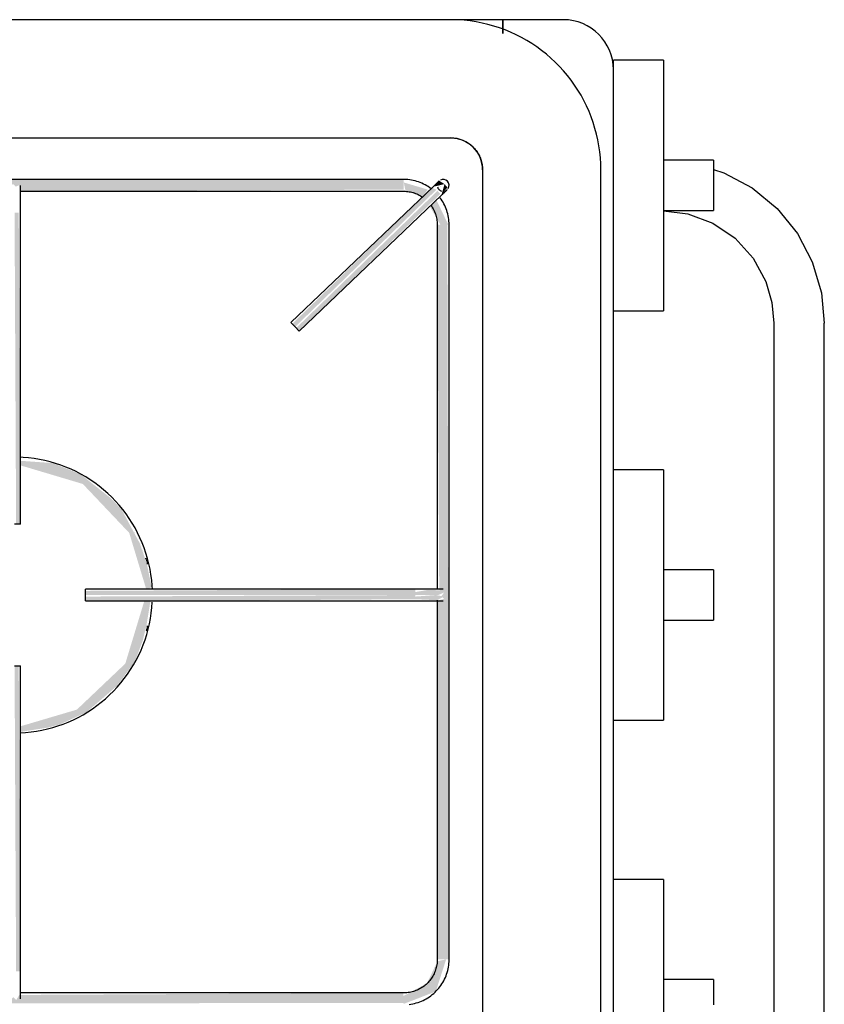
# Model space of a CAD drawing. Header units: millimetres. Extents: x -16331 to -10265, y -4113 to -3584.
# Tile 12 of 21: x -10326.736 to -10326.532, y -4099.485 to -4099.235. Entities that reach past the tile are written whole.
import ezdxf

# ---------------------------------------------------------------- set-up
doc = ezdxf.new("R2010")
doc.units = ezdxf.units.MM
doc.layers.add('ARQ_ELEMENTS', color=253, linetype='Continuous')

# ---------------------------------------------------------------- blocks, each defined once
blk = doc.blocks.new('t2')
at = {"layer": 'ARQ_ELEMENTS'}
for points in [[(-10233.73391, -4121.16819), (-10233.73379, -4121.16762), (-10233.73305, -4121.1663), (-10233.73229, -4121.16708), (-10233.73141, -4121.16653), (-10233.73114, -4121.16819), (-10233.62505, -4121.16767), (-10233.62429, -4121.1663), (-10233.6235, -4121.167), (-10233.62264, -4121.16661), (-10233.62239, -4121.16819), (-10233.52509, -4121.16775), (-10233.52509, -4121.16519), (-10234.0255, -4121.16563), (-10234.0254, -4121.16819), (-10233.92795, -4121.16767), (-10233.92717, -4121.16638), (-10233.92644, -4121.16708), (-10233.92558, -4121.16638), (-10233.92529, -4121.16819), (-10233.81919, -4121.16767), (-10233.81838, -4121.16646), (-10233.81768, -4121.16708), (-10233.81681, -4121.16646), (-10233.81653, -4121.16819), (-10233.73405, -4121.16819)], [(-10233.55268, -4121.20262), (-10233.5168, -4121.16779), (-10233.5179, -4121.1673), (-10233.55341, -4121.20185), (-10233.55295, -4121.20234)], [(-10233.51553, -4121.16912), (-10233.51403, -4121.16721), (-10233.51474, -4121.16636), (-10233.5155, -4121.16901)], [(-10233.55164, -4121.2037), (-10233.5158, -4121.16884), (-10233.51653, -4121.16807), (-10233.55241, -4121.2029), (-10233.55168, -4121.20367)], [(-10233.62234, -4121.25266), (-10233.62278, -4121.17365), (-10233.62384, -4121.17365), (-10233.62345, -4121.25266), (-10233.62239, -4121.25266)], [(-10233.51659, -4121.36314), (-10233.51359, -4121.36314), (-10233.51403, -4121.17669), (-10233.51659, -4121.17669), (-10233.51609, -4121.26932), (-10233.51489, -4121.27005), (-10233.51548, -4121.27086), (-10233.5149, -4121.27163), (-10233.51659, -4121.27211), (-10233.51659, -4121.32047)], [(-10233.59328, -4121.25494), (-10233.59339, -4121.25438), (-10233.59335, -4121.25479)], [(-10233.59023, -4121.26289), (-10233.59033, -4121.26187), (-10233.59024, -4121.26286)], [(-10233.52213, -4121.27066), (-10233.52213, -4121.26916), (-10233.60585, -4121.2696), (-10233.60585, -4121.27066), (-10233.5526, -4121.27066)], [(-10233.51639, -4121.27066), (-10233.51509, -4121.27015), (-10233.51489, -4121.26948), (-10233.51906, -4121.26937), (-10233.52213, -4121.26991), (-10233.52213, -4121.27066), (-10233.51646, -4121.27066)], [(-10233.58924, -4121.27216), (-10233.52213, -4121.27172), (-10233.52213, -4121.27066), (-10233.60585, -4121.27105), (-10233.60585, -4121.27216), (-10233.58933, -4121.27216)], [(-10233.51664, -4121.27197), (-10233.5149, -4121.27105), (-10233.5169, -4121.27066), (-10233.52213, -4121.27105), (-10233.52213, -4121.27172), (-10233.51693, -4121.27196)], [(-10233.5906, -4121.28001), (-10233.59024, -4121.2791), (-10233.5906, -4121.28)], [(-10233.62278, -4121.36618), (-10233.62234, -4121.36618), (-10233.62278, -4121.28866), (-10233.62384, -4121.28866), (-10233.62345, -4121.36618), (-10233.62309, -4121.36618)], [(-10233.52509, -4121.37443), (-10233.51696, -4121.37127), (-10233.51434, -4121.36314), (-10233.51654, -4121.36359), (-10233.51838, -4121.3675), (-10233.51929, -4121.36924), (-10233.52509, -4121.37239), (-10233.52509, -4121.3742)], [(-10234.0255, -4121.37464), (-10233.52509, -4121.3742), (-10233.52519, -4121.37164), (-10233.62264, -4121.37216), (-10233.62342, -4121.37345), (-10233.62415, -4121.37275), (-10233.62501, -4121.37345), (-10233.6253, -4121.37164), (-10233.73125, -4121.37215), (-10233.73197, -4121.37336), (-10233.73279, -4121.37275), (-10233.73356, -4121.37336), (-10233.73405, -4121.37164), (-10233.81665, -4121.3722), (-10233.81727, -4121.37352), (-10233.81824, -4121.37291), (-10233.81896, -4121.3733), (-10233.81944, -4121.37164), (-10233.92554, -4121.37216), (-10233.92629, -4121.37352), (-10233.92709, -4121.37282), (-10233.92794, -4121.37321), (-10233.9282, -4121.37164), (-10234.0255, -4121.37207), (-10234.0255, -4121.37458)]]:
    blk.add_hatch(color=256, dxfattribs=at).paths.add_polyline_path(points, flags=0)
h = blk.add_hatch(color=256, dxfattribs=at)
h.paths.add_polyline_path([(-10233.51548, -4121.17669), (-10233.51379, -4121.17669), (-10233.5168, -4121.1704), (-10233.51848, -4121.17201), (-10233.5158, -4121.17669), (-10233.5155, -4121.17669)], flags=0)
h.paths.add_polyline_path([(-10233.52071, -4121.16999), (-10233.52029, -4121.16959), (-10233.52072, -4121.16998)], flags=0)
h.paths.add_polyline_path([(-10233.52026, -4121.16956), (-10233.51903, -4121.16775), (-10233.52509, -4121.16594), (-10233.52463, -4121.16814), (-10233.52085, -4121.16937)], flags=0)
h = blk.add_hatch(color=256, dxfattribs=at)
h.paths.add_polyline_path([(-10233.51556, -4121.16714), (-10233.5158, -4121.16666), (-10233.51564, -4121.16714)], flags=0)
h.paths.add_polyline_path([(-10233.51753, -4121.16702), (-10233.51474, -4121.16636), (-10233.51601, -4121.16557), (-10233.5175, -4121.16698)], flags=0)
h = blk.add_hatch(color=256, dxfattribs=at)
h.paths.add_polyline_path([(-10233.62234, -4121.30539), (-10233.61741, -4121.30462), (-10233.61509, -4121.30425), (-10233.61215, -4121.30341), (-10233.60561, -4121.30041), (-10233.59785, -4121.29373), (-10233.59339, -4121.28764), (-10233.59139, -4121.2824), (-10233.59043, -4121.27871), (-10233.58936, -4121.27216), (-10233.59097, -4121.27232), (-10233.59574, -4121.28806), (-10233.60803, -4121.29974), (-10233.62234, -4121.30398), (-10233.62234, -4121.30539)], flags=0)
h.paths.add_polyline_path([(-10233.59001, -4121.26916), (-10233.58907, -4121.26863), (-10233.59033, -4121.26255), (-10233.59207, -4121.25752), (-10233.59669, -4121.24894), (-10233.59937, -4121.24612), (-10233.60718, -4121.23995), (-10233.61409, -4121.23718), (-10233.62234, -4121.23659), (-10233.62234, -4121.23775), (-10233.60652, -4121.24247), (-10233.59475, -4121.25489), (-10233.59044, -4121.26916), (-10233.5901, -4121.26916)], flags=0)
h = blk.add_hatch(color=256, dxfattribs=at)
h.paths.add_polyline_path([(-10233.59353, -4121.28816), (-10233.5909, -4121.28108), (-10233.59266, -4121.2854), (-10233.59344, -4121.28784)], flags=0)
h.paths.add_polyline_path([(-10233.59067, -4121.26134), (-10233.59067, -4121.26119), (-10233.59307, -4121.25418), (-10233.59105, -4121.25996), (-10233.59067, -4121.26132)], flags=0)
for p, q in [((-10233.51319, -4121.12464), (-10234.07819, -4121.12464)), ((-10233.49998, -4121.12464), (-10233.51314, -4121.12464)), ((-10233.49998, -4121.12464), (-10233.49998, -4121.12817)), ((-10233.48461, -4121.12464), (-10233.49998, -4121.12464)), ((-10233.49998, -4121.12817), (-10233.49998, -4121.12464)), ((-10233.45921, -4121.13489), (-10233.47191, -4121.13489)), ((-10233.47191, -4121.13709), (-10233.47191, -4121.13489)), ((-10233.45921, -4121.13489), (-10233.45921, -4121.19849)), ((-10233.47191, -4121.61194), (-10233.47191, -4121.13734)), ((-10234.07819, -4121.15464), (-10233.51319, -4121.15464)), ((-10233.44651, -4121.16029), (-10233.45921, -4121.16029)), ((-10233.50509, -4121.16274), (-10233.50509, -4121.58654)), ((-10233.47509, -4121.58654), (-10233.47509, -4121.16274)), ((-10233.52509, -4121.16519), (-10234.0255, -4121.16519)), ((-10233.51757, -4121.16698), (-10233.55371, -4121.20153)), ((-10233.62243, -4121.16819), (-10233.52509, -4121.16819)), ((-10233.55164, -4121.2037), (-10233.5155, -4121.16915)), ((-10233.62234, -4121.25266), (-10233.62234, -4121.17365)), ((-10233.45921, -4121.17309), (-10233.44651, -4121.17309)), ((-10233.51659, -4121.17669), (-10233.51659, -4121.26925)), ((-10233.51359, -4121.36314), (-10233.51359, -4121.17669)), ((-10233.47191, -4121.19849), (-10233.45921, -4121.19849)), ((-10233.55268, -4121.20262), (-10233.55371, -4121.20153)), ((-10233.55164, -4121.2037), (-10233.55268, -4121.20262)), ((-10233.43119, -4121.20169), (-10233.43119, -4121.54758)), ((-10233.41839, -4121.54758), (-10233.41839, -4121.20169)), ((-10233.45921, -4121.23886), (-10233.47191, -4121.23886)), ((-10233.45921, -4121.23886), (-10233.45921, -4121.30246)), ((-10233.62234, -4121.25266), (-10233.62384, -4121.25266)), ((-10233.44651, -4121.26426), (-10233.45921, -4121.26426)), ((-10233.52213, -4121.26916), (-10233.60585, -4121.26916)), ((-10233.60585, -4121.27066), (-10233.60585, -4121.26916)), ((-10233.60585, -4121.27216), (-10233.60585, -4121.27066)), ((-10233.60585, -4121.27216), (-10233.52213, -4121.27216)), ((-10233.51659, -4121.27197), (-10233.51659, -4121.36314)), ((-10233.45921, -4121.27706), (-10233.44651, -4121.27706)), ((-10233.62384, -4121.28866), (-10233.62234, -4121.28866)), ((-10233.62234, -4121.36618), (-10233.62234, -4121.28866)), ((-10233.47191, -4121.30246), (-10233.45921, -4121.30246)), ((-10233.45921, -4121.34284), (-10233.47191, -4121.34284)), ((-10233.45921, -4121.34284), (-10233.45921, -4121.40644)), ((-10233.44651, -4121.36824), (-10233.45921, -4121.36824)), ((-10233.52509, -4121.37164), (-10233.62253, -4121.37164))]:
    blk.add_line(p, q, dxfattribs=at)
at = {"layer": 'ARQ_ELEMENTS', "flags": 128}
for points in [[(-10233.47509, -4121.16274), (-10233.47512, -4121.16121), (-10233.47521, -4121.15969), (-10233.47536, -4121.15817), (-10233.47557, -4121.15667), (-10233.47585, -4121.15517), (-10233.47618, -4121.15368), (-10233.47657, -4121.15221), (-10233.47702, -4121.15075), (-10233.47753, -4121.14931), (-10233.47809, -4121.1479), (-10233.47872, -4121.14651), (-10233.47939, -4121.14514), (-10233.48012, -4121.1438), (-10233.48091, -4121.1425), (-10233.48174, -4121.14122), (-10233.48263, -4121.13998), (-10233.48356, -4121.13878), (-10233.48454, -4121.13761), (-10233.48557, -4121.13649), (-10233.48664, -4121.1354), (-10233.48776, -4121.13436), (-10233.48891, -4121.13337), (-10233.49011, -4121.13242), (-10233.49134, -4121.13152), (-10233.4926, -4121.13068), (-10233.4939, -4121.12988), (-10233.49523, -4121.12913), (-10233.49659, -4121.12844), (-10233.49797, -4121.12781), (-10233.49938, -4121.12722), (-10233.50081, -4121.1267), (-10233.50226, -4121.12624), (-10233.50373, -4121.12583), (-10233.50522, -4121.12548), (-10233.50671, -4121.12519), (-10233.50822, -4121.12496), (-10233.50973, -4121.12479), (-10233.51125, -4121.12468), (-10233.51278, -4121.12464), (-10233.51319, -4121.12464)], [(-10233.51319, -4121.15464), (-10233.51286, -4121.15464), (-10233.51254, -4121.15466), (-10233.51222, -4121.15469), (-10233.5119, -4121.15474), (-10233.51158, -4121.1548), (-10233.51126, -4121.15487), (-10233.51095, -4121.15495), (-10233.51064, -4121.15505), (-10233.51033, -4121.15515), (-10233.51003, -4121.15528), (-10233.50974, -4121.15541), (-10233.50945, -4121.15555), (-10233.50916, -4121.15571), (-10233.50888, -4121.15587), (-10233.50861, -4121.15605), (-10233.50835, -4121.15624), (-10233.50809, -4121.15644), (-10233.50785, -4121.15665), (-10233.50761, -4121.15686), (-10233.50738, -4121.15709), (-10233.50716, -4121.15733), (-10233.50694, -4121.15757), (-10233.50674, -4121.15783), (-10233.50655, -4121.15809), (-10233.50637, -4121.15836), (-10233.5062, -4121.15864), (-10233.50604, -4121.15892), (-10233.5059, -4121.15921), (-10233.50576, -4121.1595), (-10233.50564, -4121.1598), (-10233.50553, -4121.1601), (-10233.50543, -4121.16041), (-10233.50534, -4121.16073), (-10233.50527, -4121.16104), (-10233.50521, -4121.16136), (-10233.50516, -4121.16168), (-10233.50512, -4121.162), (-10233.5051, -4121.16232), (-10233.50509, -4121.16265), (-10233.50509, -4121.16274)], [(-10233.44651, -4121.16031), (-10233.44651, -4121.16045), (-10233.44651, -4121.16073), (-10233.44651, -4121.16114), (-10233.44651, -4121.16168), (-10233.44651, -4121.16233), (-10233.44651, -4121.16308), (-10233.44651, -4121.16391), (-10233.44651, -4121.1648), (-10233.44651, -4121.16573), (-10233.44651, -4121.16669)], [(-10233.44651, -4121.16267), (-10233.44386, -4121.16348), (-10233.43666, -4121.16735), (-10233.43037, -4121.17256), (-10233.42523, -4121.1789), (-10233.42143, -4121.18613), (-10233.41913, -4121.19392), (-10233.41839, -4121.20169)], [(-10233.51812, -4121.16754), (-10233.51849, -4121.16727), (-10233.51887, -4121.16701), (-10233.51927, -4121.16677), (-10233.51967, -4121.16654), (-10233.52008, -4121.16634), (-10233.52049, -4121.16614), (-10233.52092, -4121.16597), (-10233.52135, -4121.16581), (-10233.52179, -4121.16567), (-10233.52223, -4121.16555), (-10233.52268, -4121.16544), (-10233.52313, -4121.16535), (-10233.52359, -4121.16529), (-10233.52404, -4121.16523), (-10233.5245, -4121.1652), (-10233.52496, -4121.16519), (-10233.52509, -4121.16519)], [(-10233.62234, -4121.17365), (-10233.62234, -4121.17337), (-10233.62234, -4121.17309), (-10233.62234, -4121.17281), (-10233.62234, -4121.17254), (-10233.62234, -4121.17226), (-10233.62234, -4121.17199), (-10233.62234, -4121.17172), (-10233.62234, -4121.17146), (-10233.62234, -4121.1712), (-10233.62234, -4121.17094), (-10233.62234, -4121.17068), (-10233.62234, -4121.17043), (-10233.62234, -4121.17019), (-10233.62234, -4121.16995), (-10233.62234, -4121.16972), (-10233.62234, -4121.16949), (-10233.62234, -4121.16927), (-10233.62234, -4121.16906), (-10233.62234, -4121.16885), (-10233.62234, -4121.16865), (-10233.62234, -4121.16846), (-10233.62234, -4121.16828), (-10233.62234, -4121.16811), (-10233.62234, -4121.16795), (-10233.62234, -4121.16779), (-10233.62234, -4121.16764), (-10233.62234, -4121.16751), (-10233.62234, -4121.16738), (-10233.62234, -4121.16727), (-10233.62234, -4121.16716), (-10233.62234, -4121.16706), (-10233.62234, -4121.16698), (-10233.62234, -4121.16691), (-10233.62234, -4121.16684), (-10233.62234, -4121.16679), (-10233.62234, -4121.16675), (-10233.62234, -4121.16672), (-10233.62234, -4121.1667), (-10233.62234, -4121.16669)], [(-10233.51612, -4121.1656), (-10233.51612, -4121.1656), (-10233.51613, -4121.16561), (-10233.51613, -4121.16561), (-10233.51614, -4121.16562), (-10233.51615, -4121.16563), (-10233.51617, -4121.16564), (-10233.51618, -4121.16566), (-10233.5162, -4121.16567), (-10233.51622, -4121.16569), (-10233.51624, -4121.16571), (-10233.51626, -4121.16573), (-10233.51629, -4121.16576), (-10233.51631, -4121.16579), (-10233.51634, -4121.16581), (-10233.51638, -4121.16584), (-10233.51641, -4121.16588), (-10233.51645, -4121.16591), (-10233.51648, -4121.16595), (-10233.51652, -4121.16598), (-10233.51656, -4121.16602), (-10233.5166, -4121.16606), (-10233.51665, -4121.1661), (-10233.51669, -4121.16615), (-10233.51674, -4121.16619), (-10233.51679, -4121.16624), (-10233.51684, -4121.16629), (-10233.51689, -4121.16633), (-10233.51694, -4121.16638), (-10233.51699, -4121.16643), (-10233.51705, -4121.16648), (-10233.5171, -4121.16654), (-10233.51716, -4121.16659), (-10233.51721, -4121.16664), (-10233.51727, -4121.1667), (-10233.51732, -4121.16675), (-10233.51738, -4121.1668), (-10233.51744, -4121.16686), (-10233.5175, -4121.16691), (-10233.51755, -4121.16697), (-10233.51757, -4121.16698)], [(-10233.5155, -4121.16915), (-10233.51544, -4121.1691), (-10233.51538, -4121.16904), (-10233.51532, -4121.16899), (-10233.51527, -4121.16893), (-10233.51521, -4121.16888), (-10233.51515, -4121.16883), (-10233.5151, -4121.16877), (-10233.51504, -4121.16872), (-10233.51499, -4121.16867), (-10233.51493, -4121.16862), (-10233.51488, -4121.16856), (-10233.51483, -4121.16852), (-10233.51478, -4121.16847), (-10233.51473, -4121.16842), (-10233.51468, -4121.16837), (-10233.51463, -4121.16833), (-10233.51459, -4121.16828), (-10233.51454, -4121.16824), (-10233.5145, -4121.1682), (-10233.51446, -4121.16816), (-10233.51442, -4121.16812), (-10233.51438, -4121.16809), (-10233.51435, -4121.16805), (-10233.51431, -4121.16802), (-10233.51428, -4121.16799), (-10233.51425, -4121.16796), (-10233.51422, -4121.16793), (-10233.5142, -4121.16791), (-10233.51417, -4121.16789), (-10233.51415, -4121.16787), (-10233.51413, -4121.16785), (-10233.51411, -4121.16783), (-10233.5141, -4121.16781), (-10233.51408, -4121.1678), (-10233.51407, -4121.16779), (-10233.51406, -4121.16778), (-10233.51406, -4121.16778), (-10233.51405, -4121.16777), (-10233.51405, -4121.16777)], [(-10233.44651, -4121.16669), (-10233.44651, -4121.16764), (-10233.44651, -4121.16857), (-10233.44651, -4121.16946), (-10233.44651, -4121.17029), (-10233.44651, -4121.17104), (-10233.44651, -4121.17169), (-10233.44651, -4121.17223), (-10233.44651, -4121.17264), (-10233.44651, -4121.17293), (-10233.44651, -4121.17307)], [(-10233.52509, -4121.16819), (-10233.52475, -4121.16819), (-10233.52441, -4121.16821), (-10233.52407, -4121.16825), (-10233.52373, -4121.1683), (-10233.5234, -4121.16836), (-10233.52307, -4121.16843), (-10233.52274, -4121.16852), (-10233.52241, -4121.16862), (-10233.52209, -4121.16873), (-10233.52178, -4121.16886), (-10233.52147, -4121.169), (-10233.52116, -4121.16915), (-10233.52086, -4121.16931), (-10233.52057, -4121.16949), (-10233.52029, -4121.16967)], [(-10233.51359, -4121.17669), (-10233.5136, -4121.17623), (-10233.51362, -4121.17577), (-10233.51367, -4121.17531), (-10233.51373, -4121.17486), (-10233.51382, -4121.1744), (-10233.51392, -4121.17395), (-10233.51404, -4121.17351), (-10233.51417, -4121.17307), (-10233.51432, -4121.17264), (-10233.5145, -4121.17221), (-10233.51468, -4121.17179), (-10233.51489, -4121.17138), (-10233.51511, -4121.17097), (-10233.51534, -4121.17058), (-10233.5156, -4121.17019), (-10233.51586, -4121.16982)], [(-10233.51812, -4121.17181), (-10233.51793, -4121.17209), (-10233.51776, -4121.17238), (-10233.51759, -4121.17268), (-10233.51744, -4121.17298), (-10233.51729, -4121.17329), (-10233.51717, -4121.17361), (-10233.51705, -4121.17393), (-10233.51694, -4121.17425), (-10233.51685, -4121.17458), (-10233.51678, -4121.17491), (-10233.51671, -4121.17524), (-10233.51666, -4121.17558), (-10233.51662, -4121.17592), (-10233.5166, -4121.17626), (-10233.51659, -4121.1766), (-10233.51659, -4121.17669)], [(-10233.45921, -4121.17316), (-10233.45304, -4121.1739), (-10233.44667, -4121.17628), (-10233.44104, -4121.1801), (-10233.43647, -4121.18514), (-10233.43322, -4121.19111), (-10233.43168, -4121.19641), (-10233.43119, -4121.20169)], [(-10233.58888, -4121.26924), (-10233.58893, -4121.26824), (-10233.58905, -4121.26685), (-10233.58923, -4121.26546), (-10233.58947, -4121.26408), (-10233.58976, -4121.26271), (-10233.5901, -4121.26135), (-10233.5905, -4121.26001), (-10233.59095, -4121.25869), (-10233.59146, -4121.25738), (-10233.59202, -4121.2561), (-10233.59262, -4121.25484), (-10233.59328, -4121.2536), (-10233.59399, -4121.25239), (-10233.59474, -4121.25121), (-10233.59555, -4121.25006), (-10233.59639, -4121.24895), (-10233.59728, -4121.24787), (-10233.59821, -4121.24682), (-10233.59919, -4121.24582), (-10233.6002, -4121.24485), (-10233.60125, -4121.24393), (-10233.60234, -4121.24305), (-10233.60346, -4121.24221), (-10233.60462, -4121.24142), (-10233.6058, -4121.24067), (-10233.60701, -4121.23997), (-10233.60825, -4121.23932), (-10233.60952, -4121.23873), (-10233.61081, -4121.23818), (-10233.61212, -4121.23768), (-10233.61345, -4121.23724), (-10233.61479, -4121.23685), (-10233.61615, -4121.23652), (-10233.61752, -4121.23624), (-10233.6189, -4121.23601), (-10233.62029, -4121.23584), (-10233.62169, -4121.23573), (-10233.62239, -4121.2357)], [(-10233.58888, -4121.26924), (-10233.58893, -4121.26824), (-10233.58905, -4121.26685), (-10233.58923, -4121.26546), (-10233.58947, -4121.26408), (-10233.58976, -4121.26271), (-10233.5901, -4121.26135), (-10233.5905, -4121.26001), (-10233.59095, -4121.25869), (-10233.59146, -4121.25738), (-10233.59202, -4121.2561), (-10233.59262, -4121.25484), (-10233.59328, -4121.2536), (-10233.59399, -4121.25239), (-10233.59474, -4121.25121), (-10233.59555, -4121.25006), (-10233.59639, -4121.24895), (-10233.59728, -4121.24787), (-10233.59821, -4121.24682), (-10233.59919, -4121.24582), (-10233.6002, -4121.24485), (-10233.60125, -4121.24393), (-10233.60234, -4121.24305), (-10233.60346, -4121.24221), (-10233.60462, -4121.24142), (-10233.6058, -4121.24067), (-10233.60701, -4121.23997), (-10233.60825, -4121.23932), (-10233.60952, -4121.23873), (-10233.61081, -4121.23818), (-10233.61212, -4121.23768), (-10233.61345, -4121.23724), (-10233.61479, -4121.23685), (-10233.61615, -4121.23652), (-10233.61752, -4121.23624), (-10233.6189, -4121.23601), (-10233.62029, -4121.23584), (-10233.62169, -4121.23573), (-10233.62239, -4121.2357)], [(-10233.44651, -4121.26428), (-10233.44651, -4121.26442), (-10233.44651, -4121.2647), (-10233.44651, -4121.26512), (-10233.44651, -4121.26566), (-10233.44651, -4121.26631), (-10233.44651, -4121.26706), (-10233.44651, -4121.26788), (-10233.44651, -4121.26877), (-10233.44651, -4121.26971), (-10233.44651, -4121.27066)], [(-10233.51509, -4121.26916), (-10233.51509, -4121.26916), (-10233.51511, -4121.26916), (-10233.51514, -4121.26916), (-10233.51518, -4121.26916), (-10233.51523, -4121.26916), (-10233.51529, -4121.26916), (-10233.51536, -4121.26916), (-10233.51544, -4121.26916), (-10233.51554, -4121.26916), (-10233.51564, -4121.26916), (-10233.51576, -4121.26916), (-10233.51588, -4121.26916), (-10233.51602, -4121.26916), (-10233.51616, -4121.26916), (-10233.51632, -4121.26916), (-10233.51648, -4121.26916), (-10233.51665, -4121.26916), (-10233.51684, -4121.26916), (-10233.51703, -4121.26916), (-10233.51722, -4121.26916), (-10233.51743, -4121.26916), (-10233.51764, -4121.26916), (-10233.51786, -4121.26916), (-10233.51809, -4121.26916), (-10233.51833, -4121.26916), (-10233.51857, -4121.26916), (-10233.51881, -4121.26916), (-10233.51906, -4121.26916), (-10233.51932, -4121.26916), (-10233.51958, -4121.26916), (-10233.51984, -4121.26916), (-10233.52011, -4121.26916), (-10233.52038, -4121.26916), (-10233.52066, -4121.26916), (-10233.52093, -4121.26916), (-10233.52121, -4121.26916), (-10233.52149, -4121.26916), (-10233.52177, -4121.26916), (-10233.52206, -4121.26916), (-10233.52213, -4121.26916)], [(-10233.62243, -4121.30563), (-10233.62105, -4121.30555), (-10233.61965, -4121.30541), (-10233.61827, -4121.30521), (-10233.61689, -4121.30496), (-10233.61552, -4121.30466), (-10233.61417, -4121.3043), (-10233.61283, -4121.30388), (-10233.61151, -4121.30342), (-10233.61021, -4121.3029), (-10233.60893, -4121.30233), (-10233.60768, -4121.30171), (-10233.60645, -4121.30104), (-10233.60525, -4121.30032), (-10233.60408, -4121.29955), (-10233.60294, -4121.29873), (-10233.60183, -4121.29788), (-10233.60076, -4121.29697), (-10233.59973, -4121.29603), (-10233.59874, -4121.29505), (-10233.59778, -4121.29402), (-10233.59687, -4121.29296), (-10233.596, -4121.29187), (-10233.59517, -4121.29073), (-10233.59439, -4121.28957), (-10233.59366, -4121.28838), (-10233.59297, -4121.28716), (-10233.59234, -4121.28591), (-10233.59175, -4121.28464), (-10233.59122, -4121.28334), (-10233.59074, -4121.28203), (-10233.59031, -4121.2807), (-10233.58994, -4121.27935), (-10233.58962, -4121.27798), (-10233.58935, -4121.27661), (-10233.58914, -4121.27523), (-10233.58899, -4121.27383), (-10233.58889, -4121.27244)], [(-10233.62243, -4121.30563), (-10233.62105, -4121.30555), (-10233.61965, -4121.30541), (-10233.61827, -4121.30521), (-10233.61689, -4121.30496), (-10233.61552, -4121.30466), (-10233.61417, -4121.3043), (-10233.61283, -4121.30388), (-10233.61151, -4121.30342), (-10233.61021, -4121.3029), (-10233.60893, -4121.30233), (-10233.60768, -4121.30171), (-10233.60645, -4121.30104), (-10233.60525, -4121.30032), (-10233.60408, -4121.29955), (-10233.60294, -4121.29873), (-10233.60183, -4121.29788), (-10233.60076, -4121.29697), (-10233.59973, -4121.29603), (-10233.59874, -4121.29505), (-10233.59778, -4121.29402), (-10233.59687, -4121.29296), (-10233.596, -4121.29187), (-10233.59517, -4121.29073), (-10233.59439, -4121.28957), (-10233.59366, -4121.28838), (-10233.59297, -4121.28716), (-10233.59234, -4121.28591), (-10233.59175, -4121.28464), (-10233.59122, -4121.28334), (-10233.59074, -4121.28203), (-10233.59031, -4121.2807), (-10233.58994, -4121.27935), (-10233.58962, -4121.27798), (-10233.58935, -4121.27661), (-10233.58914, -4121.27523), (-10233.58899, -4121.27383), (-10233.58889, -4121.27244)], [(-10233.52213, -4121.27216), (-10233.52185, -4121.27216), (-10233.52157, -4121.27216), (-10233.52129, -4121.27216), (-10233.52101, -4121.27216), (-10233.52073, -4121.27216), (-10233.52046, -4121.27216), (-10233.52019, -4121.27216), (-10233.51992, -4121.27216), (-10233.51965, -4121.27216), (-10233.51939, -4121.27216), (-10233.51913, -4121.27216), (-10233.51888, -4121.27216), (-10233.51863, -4121.27216), (-10233.51839, -4121.27216), (-10233.51815, -4121.27216), (-10233.51792, -4121.27216), (-10233.5177, -4121.27216), (-10233.51749, -4121.27216), (-10233.51728, -4121.27216), (-10233.51708, -4121.27216), (-10233.51689, -4121.27216), (-10233.5167, -4121.27216), (-10233.51653, -4121.27216), (-10233.51636, -4121.27216), (-10233.5162, -4121.27216), (-10233.51606, -4121.27216), (-10233.51592, -4121.27216), (-10233.51579, -4121.27216), (-10233.51567, -4121.27216), (-10233.51557, -4121.27216), (-10233.51547, -4121.27216), (-10233.51538, -4121.27216), (-10233.51531, -4121.27216), (-10233.51524, -4121.27216), (-10233.51519, -4121.27216), (-10233.51515, -4121.27216), (-10233.51512, -4121.27216), (-10233.5151, -4121.27216), (-10233.51509, -4121.27216)], [(-10233.44651, -4121.27066), (-10233.44651, -4121.27162), (-10233.44651, -4121.27255), (-10233.44651, -4121.27344), (-10233.44651, -4121.27427), (-10233.44651, -4121.27501), (-10233.44651, -4121.27567), (-10233.44651, -4121.2762), (-10233.44651, -4121.27662), (-10233.44651, -4121.2769), (-10233.44651, -4121.27704)], [(-10233.52371, -4121.37455), (-10233.52326, -4121.37449), (-10233.5228, -4121.37441), (-10233.52235, -4121.37431), (-10233.52191, -4121.37419), (-10233.52147, -4121.37405), (-10233.52104, -4121.3739), (-10233.52061, -4121.37373), (-10233.52019, -4121.37354), (-10233.51978, -4121.37334), (-10233.51937, -4121.37312), (-10233.51898, -4121.37288), (-10233.51859, -4121.37263), (-10233.51822, -4121.37236), (-10233.51786, -4121.37208), (-10233.5175, -4121.37178), (-10233.51716, -4121.37147), (-10233.51684, -4121.37115), (-10233.51652, -4121.37081), (-10233.51622, -4121.37046), (-10233.51594, -4121.3701), (-10233.51567, -4121.36973), (-10233.51541, -4121.36935), (-10233.51517, -4121.36896), (-10233.51494, -4121.36856), (-10233.51474, -4121.36815), (-10233.51454, -4121.36773), (-10233.51437, -4121.3673), (-10233.51421, -4121.36687), (-10233.51407, -4121.36643), (-10233.51395, -4121.36599), (-10233.51384, -4121.36554), (-10233.51375, -4121.36509), (-10233.51369, -4121.36464), (-10233.51363, -4121.36418), (-10233.5136, -4121.36372), (-10233.51359, -4121.36326), (-10233.51359, -4121.36314)], [(-10233.51659, -4121.36314), (-10233.51659, -4121.36348), (-10233.51661, -4121.36381), (-10233.51665, -4121.36415), (-10233.5167, -4121.36449), (-10233.51676, -4121.36482), (-10233.51683, -4121.36516), (-10233.51692, -4121.36548), (-10233.51702, -4121.36581), (-10233.51713, -4121.36613), (-10233.51726, -4121.36645), (-10233.5174, -4121.36676), (-10233.51755, -4121.36706), (-10233.51771, -4121.36736), (-10233.51789, -4121.36765), (-10233.51807, -4121.36794), (-10233.51827, -4121.36821), (-10233.51848, -4121.36848), (-10233.5187, -4121.36874), (-10233.51893, -4121.36899), (-10233.51917, -4121.36923), (-10233.51941, -4121.36947), (-10233.51967, -4121.36969), (-10233.51994, -4121.3699), (-10233.52021, -4121.3701), (-10233.52049, -4121.37029), (-10233.52078, -4121.37047), (-10233.52108, -4121.37063), (-10233.52138, -4121.37079), (-10233.52169, -4121.37093), (-10233.52201, -4121.37106), (-10233.52233, -4121.37117), (-10233.52265, -4121.37128), (-10233.52298, -4121.37137), (-10233.52331, -4121.37145), (-10233.52364, -4121.37151), (-10233.52398, -4121.37156), (-10233.52432, -4121.3716), (-10233.52466, -4121.37162), (-10233.525, -4121.37164), (-10233.52509, -4121.37164)], [(-10233.62234, -4121.37314), (-10233.62234, -4121.37313), (-10233.62234, -4121.37311), (-10233.62234, -4121.37309), (-10233.62234, -4121.37305), (-10233.62234, -4121.373), (-10233.62234, -4121.37294), (-10233.62234, -4121.37286), (-10233.62234, -4121.37278), (-10233.62234, -4121.37269), (-10233.62234, -4121.37259), (-10233.62234, -4121.37247), (-10233.62234, -4121.37235), (-10233.62234, -4121.37222), (-10233.62234, -4121.37207), (-10233.62234, -4121.37192), (-10233.62234, -4121.37176), (-10233.62234, -4121.37159), (-10233.62234, -4121.37141), (-10233.62234, -4121.37122), (-10233.62234, -4121.37102), (-10233.62234, -4121.37082), (-10233.62234, -4121.37061), (-10233.62234, -4121.37039), (-10233.62234, -4121.37017), (-10233.62234, -4121.36994), (-10233.62234, -4121.3697), (-10233.62234, -4121.36946), (-10233.62234, -4121.36921), (-10233.62234, -4121.36895), (-10233.62234, -4121.3687), (-10233.62234, -4121.36844), (-10233.62234, -4121.36817), (-10233.62234, -4121.3679), (-10233.62234, -4121.36763), (-10233.62234, -4121.36736), (-10233.62234, -4121.36708), (-10233.62234, -4121.36681), (-10233.62234, -4121.36653), (-10233.62234, -4121.36625), (-10233.62234, -4121.36618)], [(-10233.44651, -4121.36825), (-10233.44651, -4121.3684), (-10233.44651, -4121.36868), (-10233.44651, -4121.36909), (-10233.44651, -4121.36963), (-10233.44651, -4121.37028), (-10233.44651, -4121.37103), (-10233.44651, -4121.37186), (-10233.44651, -4121.37275), (-10233.44651, -4121.37368), (-10233.44651, -4121.37464)]]:
    blk.add_lwpolyline(points, dxfattribs=at)
at = {"layer": 'ARQ_ELEMENTS'}
for centre, radius, start, end in [((-10233.48461, -4121.13734), 0.0127, 0, 90), ((-10233.51319, -4121.16274), 0.0081, 0, 90), ((-10233.51509, -4121.16669), 0.0015, 43.7072, 118.7072), ((-10233.51509, -4121.16669), 0.0015, 193.7072, 223.7072), ((-10233.51509, -4121.16669), 0.0015, 223.7072, 253.7072), ((-10233.51509, -4121.16669), 0.0015, 328.7072, 43.7072)]:
    blk.add_arc(centre, radius, start, end, dxfattribs=at)
for points, knots in [([(-10233.5906, -4121.26132), (-10233.59059, -4121.26134), (-10233.59054, -4121.2614), (-10233.59044, -4121.26157), (-10233.59032, -4121.26186), (-10233.59023, -4121.26222), (-10233.59018, -4121.26257), (-10233.5902, -4121.26275), (-10233.59021, -4121.26283)], [-0.7777778, -0.7777778, -0.7777778, -0.7777778, -0.75, -0.6666667, -0.5555556, -0.4444444, -0.3333333, -0.2222222, -0.2222222, -0.2222222, -0.2222222]), ([(-10233.59021, -4121.27849), (-10233.59021, -4121.27851), (-10233.59019, -4121.27859), (-10233.59019, -4121.27879), (-10233.59023, -4121.2791), (-10233.59032, -4121.27946), (-10233.59041, -4121.27968), (-10233.59045, -4121.27977)], [-0.7777778, -0.7777778, -0.7777778, -0.7777778, -0.75, -0.6666667, -0.5555556, -0.4444444, -0.3333333, -0.3333333, -0.3333333, -0.3333333])]:
    blk.add_open_spline(points, degree=3, knots=knots, dxfattribs=at)

msp = doc.modelspace()

# ---------------------------------------------------------------- block references
msp.add_blockref('t2', (-93.11381, 21.88962))

doc.saveas('drawing.dxf')
